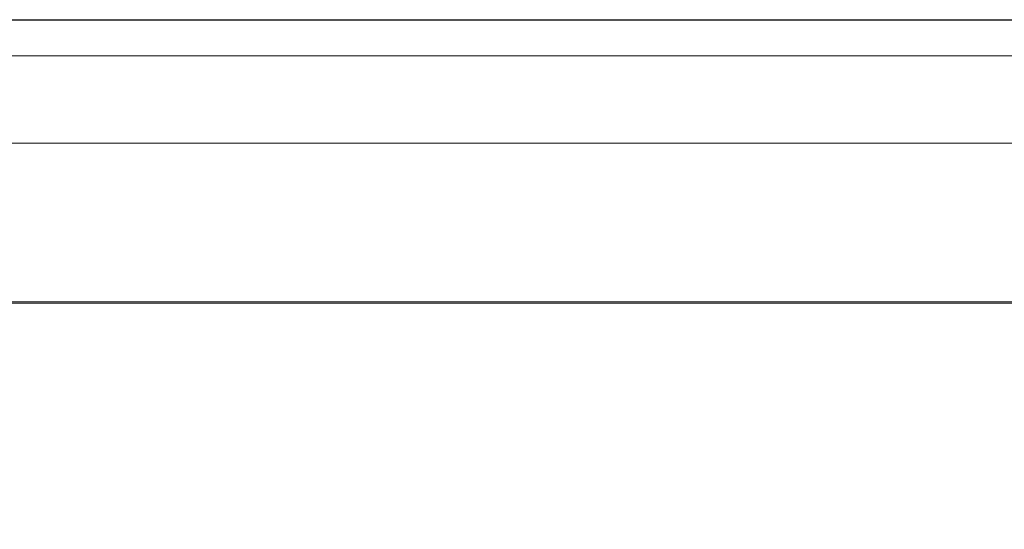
# Model space of a CAD drawing. Header units: millimetres. Extents: x -1290 to 1795, y -4192 to -1311.
# Tile 248 of 256: x 581.51 to 586.98, y -3232.8 to -3229.97. Entities that reach past the tile are written whole.
import ezdxf

# ---------------------------------------------------------------- set-up
doc = ezdxf.new("R2010")
doc.units = ezdxf.units.MM
doc.layers.add('Aparatura', color=7, linetype='Continuous', lineweight=13)

msp = doc.modelspace()

# ---------------------------------------------------------------- linework, layer by layer
at = {"layer": 'Aparatura', "lineweight": 13}
for points in [[(595.2364, -3242.8167), (602.4084, -3242.8384), (603.1818, -3242.8492), (604.6314, -3242.8546), (604.6314, -3229.9741), (518.6759, -3229.9741), (518.6759, -3240.955), (518.8003, -3240.955), (518.9355, -3240.955), (520.8988, -3240.955), (520.8988, -3242.8384), (528.0708, -3242.8167), (529.1363, -3242.8167), (595.2364, -3242.8167)], [(595.2364, -3242.8167), (602.4084, -3242.8384), (603.1818, -3242.8492), (604.6314, -3242.8546), (604.6314, -3229.9741), (518.6759, -3229.9741), (518.6759, -3240.955), (518.8003, -3240.955), (518.9355, -3240.955), (520.8988, -3240.955), (520.8988, -3242.8384), (528.0708, -3242.8167), (529.1363, -3242.8167), (595.2364, -3242.8167)], [(595.2689, -3242.8117), (602.4411, -3242.839), (603.215, -3242.8444), (604.6647, -3242.8553), (604.6647, -3229.9741), (518.6802, -3229.9741), (518.6802, -3240.9583), (518.8001, -3240.9583), (518.9363, -3240.9583), (520.9038, -3240.9583), (520.9038, -3242.839), (528.0759, -3242.8172), (529.1441, -3242.8172), (595.2689, -3242.8117)], [(595.2689, -3242.8117), (602.4411, -3242.839), (603.215, -3242.8444), (604.6647, -3242.8553), (604.6647, -3229.9741), (518.6802, -3229.9741), (518.6802, -3240.9583), (518.8001, -3240.9583), (518.9363, -3240.9583), (520.9038, -3240.9583), (520.9038, -3242.839), (528.0759, -3242.8172), (529.1441, -3242.8172), (595.2689, -3242.8117)], [(519.113, -3229.9763), (519.113, -3229.9763), (561.3071, -3229.9763), (588.0021, -3229.9763), (597.8388, -3229.9763), (602.1312, -3229.9763), (603.4421, -3229.9763), (603.9686, -3229.9763), (604.1244, -3229.9763), (604.1835, -3229.9763), (604.1996, -3229.9763), (604.205, -3229.9763), (604.2103, -3229.9763), (519.113, -3229.9763)], [(604.6314, -3230.1741), (518.6759, -3230.1741), (604.6314, -3230.1741)], [(604.6647, -3230.1741), (518.6802, -3230.1741), (604.6647, -3230.1741)], [(560.6379, -3230.6589), (584.6429, -3230.6589), (560.6379, -3230.6589)], [(583.6697, -3230.6589), (583.6697, -3230.6589), (593.5505, -3230.6589), (599.9155, -3230.6589), (602.2647, -3230.6589), (603.2915, -3230.6589), (603.6033, -3230.6589), (603.7323, -3230.6589), (603.7699, -3230.6589), (603.7807, -3230.6589), (603.7914, -3230.6589), (583.6697, -3230.6589)], [(602.9049, -3231.5405), (540.442, -3231.5405), (602.9049, -3231.5405)]]:
    msp.add_lwpolyline(points, close=True, dxfattribs=at)
for points in [[(597.8386, -3229.9763), (588.0019, -3229.9763), (561.3069, -3229.9763)], [(536.3149, -3230.6589), (560.6461, -3230.6589), (583.6826, -3230.6589), (593.5569, -3230.6589), (599.9177, -3230.6589), (602.2654, -3230.6589), (603.2915, -3230.6589), (603.6031, -3230.6589), (603.7321, -3230.6589), (603.7697, -3230.6589), (603.7804, -3230.6589), (603.7912, -3230.6589), (603.8288, -3230.6642), (603.8664, -3230.6804), (603.904, -3230.7019), (603.9255, -3230.7395), (603.9416, -3230.7772), (603.947, -3230.8148), (603.947, -3230.8148), (603.947, -3249.5466)], [(603.947, -3249.5466), (603.947, -3230.8148), (603.9416, -3230.7772), (603.9255, -3230.7395), (603.904, -3230.7019), (603.8664, -3230.6804), (603.8288, -3230.6642), (603.7912, -3230.6589), (603.7804, -3230.6589), (603.7697, -3230.6589), (603.7321, -3230.6589), (603.6031, -3230.6589), (603.2915, -3230.6589), (602.2654, -3230.6589), (599.9177, -3230.6589), (593.5569, -3230.6589), (584.6389, -3230.6589), (560.6461, -3230.6589), (536.648, -3230.6589)], [(602.905, -3231.5405), (540.4461, -3231.5405)], [(540.4463, -3231.5405), (602.9051, -3231.5405), (602.948, -3231.5459), (602.9856, -3231.562), (603.0179, -3231.5889), (603.0447, -3231.6211), (603.0608, -3231.6588), (603.0662, -3231.7018), (603.0662, -3231.7018), (603.0662, -3235.7665), (603.1576, -3235.9009), (603.1576, -3241.2398)], [(602.8964, -3231.5491), (540.4505, -3231.5491)]]:
    msp.add_lwpolyline(points, dxfattribs=at)

doc.saveas('drawing.dxf')
